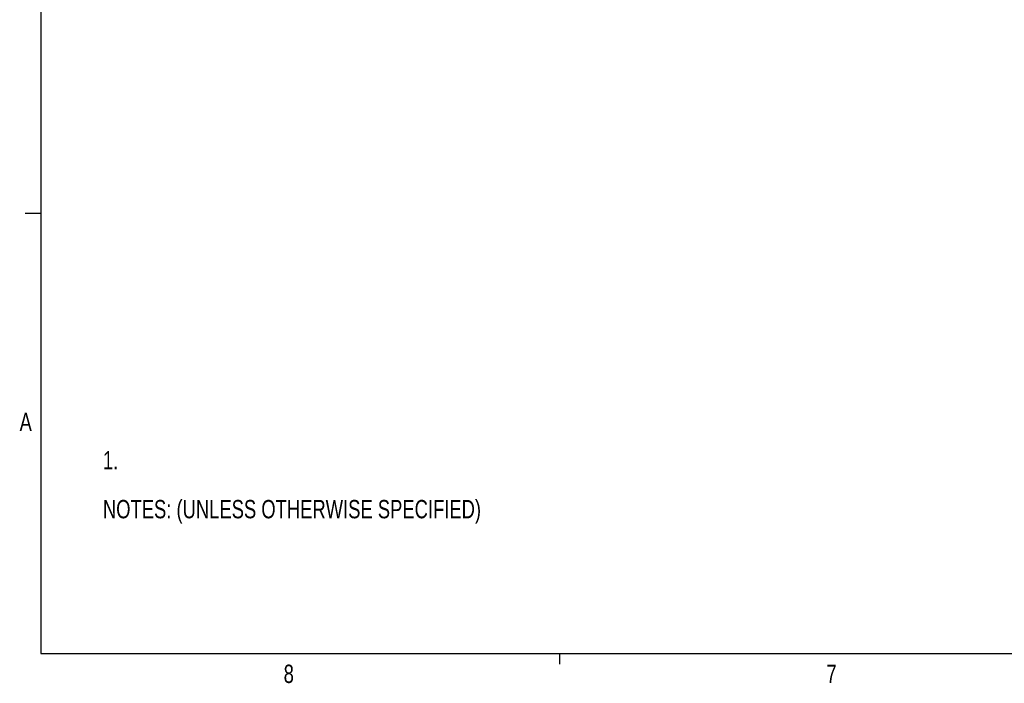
# Paper-space layout 'P3m-LR' of a CAD drawing. Header units: inches. Extents: x 0.3 to 33.8, y 0.2 to 21.7.
# Tile 1 of 57: x 0.4 to 8.2, y 0.2 to 5.5. Entities that reach past the tile are written whole.
import ezdxf

# ---------------------------------------------------------------- set-up
doc = ezdxf.new("R2010")
doc.units = ezdxf.units.IN
doc.header["$MEASUREMENT"] = 0
doc.layers.add('BORDERS', color=7, linetype='Continuous')
doc.styles.add('SLDTEXTSTYLE0', font='TXT', dxfattribs={"width": 0.75})

# ---------------------------------------------------------------- blocks, each defined once
blk = doc.blocks.new('SW_NOTE_0_16')
at = {"layer": 'BORDERS', "color": 0, "attachment_point": 1, "style": 'SLDTEXTSTYLE0'}
for s, insert, char_height in [('1.', (0, 0.188), 0.14583), ('NOTES: (UNLESS OTHERWISE SPECIFIED)', (0, -0.2009), 0.145833)]:
    blk.add_mtext(s, dxfattribs=dict(at, insert=insert, char_height=char_height))

psp = doc.layouts.new('P3m-LR')

# ---------------------------------------------------------------- linework, layer by layer
at = {"layer": 'BORDERS', "lineweight": 25}
for p, q in [((0.52288, 21.4106), (0.52288, 0.4106)), ((0.52288, 0.4106), (33.52288, 0.4106))]:
    psp.add_line(p, q, dxfattribs=at)
at = {"layer": 'BORDERS'}
for p, q in [((0.52288, 3.9106), (0.39788, 3.9106)), ((4.64788, 0.4106), (4.64788, 0.3258))]:
    psp.add_line(p, q, dxfattribs=at)

# ---------------------------------------------------------------- block references
at = {"layer": 'BORDERS', "color": 7}
psp.add_blockref('SW_NOTE_0_16', (1.01681, 1.83341), dxfattribs=at)

# ---------------------------------------------------------------- texts
at = {"layer": 'BORDERS', "color": 7, "char_height": 0.14583, "attachment_point": 1, "style": 'SLDTEXTSTYLE0'}
for s, insert in [('A', (0.3542, 2.32559)), ('8', (2.45413, 0.32272)), ('7', (6.76995, 0.3218))]:
    psp.add_mtext(s, dxfattribs=dict(at, insert=insert))

doc.saveas('drawing.dxf')
